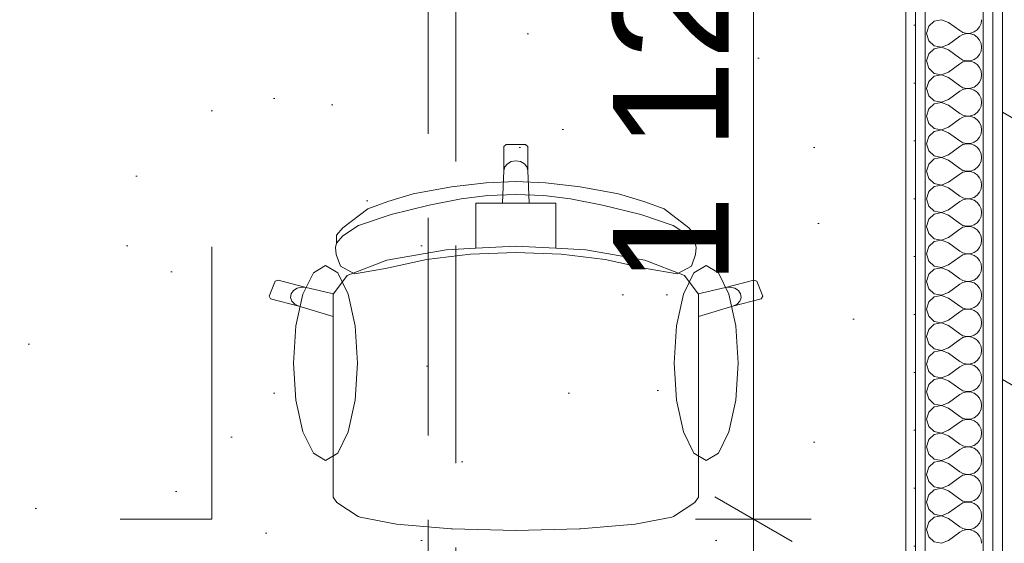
# Model space of a CAD drawing. Header units: millimetres. Extents: x -2532 to 181134, y -4151 to 53885.
# Tile 165 of 220: x 30790 to 32066, y 5179 to 5857. Entities that reach past the tile are written whole.
import ezdxf

# ---------------------------------------------------------------- set-up
doc = ezdxf.new("R2010")
doc.units = ezdxf.units.MM
doc.header["$MEASUREMENT"] = 0
for name, pattern in [('Dot & Dashed', [670.277762, 352.777767, -176.388884, 0, -141.111112]), ('Hidden Line', [391.222223, 282.222223, -109]), ('openingline', [533.333333, 333.333333, -200]), ('Wipeout_Contour', [1000, 0, -1000])]:
    doc.linetypes.add(name, pattern=pattern)
for name, color, linetype, lineweight in [('AR - Mööbel_Pen_No__4', 8, 'Continuous', 13), ('New_AR - Seinad SS 2_Pen_No__207', 5, 'Continuous', 13), ('New_SA - ripplaed_Pen_No__207', 5, 'Continuous', 9), ('SA - tähistused - valgustus_Pen_No__105', 30, 'Continuous', 5), ('SA - valgustid_Pen_No__105', 30, 'Continuous', 5)]:
    doc.layers.add(name, color=color, linetype=linetype, lineweight=lineweight)
for name, color, linetype in [('New_AR - Seinad SS 2', 7, 'Continuous'), ('New_SA - ripplaed', 7, 'Continuous'), ('SA - tähistused - valgustus', 7, 'Continuous'), ('SA - valgustid', 7, 'Continuous')]:
    doc.layers.add(name, color=color, linetype=linetype)
doc.styles.add('GENERATED_STYLE_3', font='txt')
doc.dimstyles.new('GENERATED_STYLE__1', dxfattribs={"dimtxt": 150, "dimasz": 76, "dimexe": 0.18, "dimexo": 0.0625, "dimgap": 0.09, "dimtad": 1, "dimdec": 0, "dimzin": 0, "dimdsep": 46, "dimtxsty": 'GENERATED_STYLE_3', "dimblk": 'ARROWHEAD_2', "dimblk1": 'ARROWHEAD_2', "dimblk2": 'ARROWHEAD_2', "dimcen": 0.09, "dimse1": 1, "dimse2": 1, "dimclrd": 256, "dimclre": 256, "dimclrt": 256, "dimadec": 0, "dimazin": 0, "dimtfac": 1, "dimtdec": 4, "dimtmove": 0, "dimatfit": 3, "dimfxl": 0, "dimtolj": 1, "dimtzin": 0, "dimarcsym": 0})
doc.dimstyles.new('GENERATED_STYLE__2', dxfattribs={"dimtxt": 150, "dimasz": 76, "dimexe": 0.18, "dimexo": 0.0625, "dimgap": 0.09, "dimtad": 1, "dimtih": 1, "dimtoh": 1, "dimdec": 0, "dimzin": 0, "dimdsep": 46, "dimtxsty": 'GENERATED_STYLE_3', "dimblk": 'ARROWHEAD_2', "dimblk1": 'ARROWHEAD_2', "dimblk2": 'ARROWHEAD_2', "dimcen": 0.09, "dimse1": 1, "dimse2": 1, "dimclrd": 256, "dimclre": 256, "dimclrt": 256, "dimadec": 0, "dimazin": 0, "dimtfac": 1, "dimtdec": 4, "dimtmove": 0, "dimatfit": 3, "dimfxl": 0, "dimtolj": 1, "dimtzin": 0, "dimarcsym": 0})
pattern_1 = [(0, (0, 0), (0, 75), [0, -75])]

# ---------------------------------------------------------------- blocks, each defined once
blk = doc.blocks.new('Slab_59_1', base_point=(31938.9, 4310.3))
at = {"layer": 'New_SA - ripplaed_Pen_No__207', "linetype": 'Continuous'}
h = blk.add_hatch(dxfattribs=at)
h.set_pattern_fill('Carpet_0001', color=256, style=0, pattern_type=2)
h.set_pattern_definition([(45, (0, 600), (-190.9188, 190.9188), [0, -180, 0, -270]), (110, (600, 600), (253.717, 92.3454), [0, -132, 0, -228])])
h.paths.add_polyline_path([(31938.9, 4310.3), (31939, 7675.3), (31146.3, 7675.3), (31147.6, 7230.3), (28849.3, 7225.2), (28841.3, 6425.2), (28671.3, 6424.9), (28650.1, 4312.4), (29846.9, 4312.4)])
at = {"layer": 'New_SA - ripplaed_Pen_No__207', "linetype": 'Continuous', "flags": 128}
blk.add_lwpolyline([(31938.9, 4310.3), (31939, 7675.3), (31146.3, 7675.3), (31147.6, 7230.3), (28849.3, 7225.2), (28841.3, 6425.2), (28671.3, 6424.9), (28650.1, 4312.4), (29846.9, 4312.4)], close=True, dxfattribs=at)
blk = doc.blocks.new('Slab_160_1', base_point=(32063.9, 4306.9))
at = {"layer": 'New_SA - ripplaed_Pen_No__207', "linetype": 'Continuous'}
h = blk.add_hatch(dxfattribs=at)
h.set_pattern_fill('Grass_0001', color=256, style=0, pattern_type=2)
h.set_pattern_definition([(90, (0, 0), (-600, 0), [86.6025, -259.8076]), (90, (300, 173.2), (-600, 0), [86.6025, -259.8076]), (30, (0, 0), (-300, 519.615), [86.6025, -259.8076]), (30, (0, 346.4), (-300, 519.615), [86.6025, -259.8076]), (150, (0, 0), (300, 519.615), [86.6025, -259.8076]), (150, (0, 346.4), (300, 519.615), [86.6025, -259.8076])])
h.paths.add_polyline_path([(32063.9, 4306.9), (33063.5, 4306.9), (33263.9, 4306.9), (33263.9, 6106.9), (32063.9, 6106.9)])
at = {"layer": 'New_SA - ripplaed_Pen_No__207', "linetype": 'Continuous', "flags": 128}
blk.add_lwpolyline([(32063.9, 4306.9), (33063.5, 4306.9), (33263.9, 4306.9), (33263.9, 6106.9), (32063.9, 6106.9)], close=True, dxfattribs=at)
blk = doc.blocks.new('*X871')
at = {"layer": 'New_AR - Seinad SS 2_Pen_No__207', "linetype": 'Continuous'}
for p, q in [((31968.4, 5848.7), (31965.7, 5839.3)), ((31975.6, 5855.3), (31968.4, 5848.7)), ((31985.2, 5857.1), (31975.6, 5855.3)), ((31994.3, 5853.6), (31985.2, 5857.1)), ((31994.3, 5853.6), (32008.6, 5842.9)), ((32031.3, 5844), (32034.5, 5847.8)), ((32034.5, 5847.8), (32036.4, 5852.3)), ((32036.4, 5852.3), (32037.1, 5857.1)), ((31965.7, 5839.3), (31968.4, 5829.9)), ((31994.3, 5825), (32008.6, 5835.7)), ((32008.6, 5842.9), (32012.9, 5840.5)), ((32012.9, 5838.1), (32008.6, 5835.7)), ((32012.9, 5840.5), (32017.7, 5839.4)), ((32017.7, 5839.2), (32012.9, 5838.1)), ((32017.7, 5839.4), (32022.6, 5839.6)), ((32022.6, 5839), (32017.7, 5839.2)), ((32022.6, 5839.6), (32027.3, 5841.2)), ((32027.3, 5837.4), (32022.6, 5839)), ((32027.3, 5841.2), (32031.3, 5844)), ((32031.3, 5834.6), (32027.3, 5837.4)), ((32034.5, 5830.8), (32031.3, 5834.6)), ((31968.4, 5829.9), (31975.6, 5823.3)), ((31975.6, 5823.3), (31985.2, 5821.5)), ((31985.2, 5821.4), (31975.6, 5819.5)), ((31985.2, 5821.5), (31994.3, 5825)), ((31994.3, 5817.9), (31985.2, 5821.4)), ((32036.4, 5826.3), (32034.5, 5830.8)), ((32037.1, 5821.4), (32036.4, 5826.3)), ((32036.4, 5816.5), (32037.1, 5821.4)), ((31968.4, 5813), (31965.7, 5803.6)), ((31975.6, 5819.5), (31968.4, 5813)), ((31994.3, 5817.9), (32008.6, 5807.1)), ((32031.3, 5808.2), (32034.5, 5812)), ((32034.5, 5812), (32036.4, 5816.5)), ((31965.7, 5803.6), (31968.4, 5794.2)), ((31994.3, 5789.3), (32008.6, 5800)), ((32008.6, 5807.1), (32012.9, 5804.8)), ((32012.9, 5802.4), (32008.6, 5800)), ((32012.9, 5804.8), (32017.7, 5803.6)), ((32017.7, 5803.5), (32012.9, 5802.4)), ((32017.7, 5803.6), (32022.6, 5803.9)), ((32022.6, 5803.3), (32017.7, 5803.5)), ((32022.6, 5803.9), (32027.3, 5805.5)), ((32027.3, 5801.7), (32022.6, 5803.3)), ((32027.3, 5805.5), (32031.3, 5808.2)), ((32031.3, 5798.9), (32027.3, 5801.7)), ((32034.5, 5795.1), (32031.3, 5798.9)), ((31968.4, 5794.2), (31975.6, 5787.6)), ((31975.6, 5783.8), (31968.4, 5777.2)), ((31975.6, 5787.6), (31985.2, 5785.8)), ((31985.2, 5785.6), (31975.6, 5783.8)), ((31985.2, 5785.8), (31994.3, 5789.3)), ((31994.3, 5782.1), (31985.2, 5785.6)), ((32036.4, 5790.6), (32034.5, 5795.1)), ((32037.1, 5785.7), (32036.4, 5790.6)), ((32036.4, 5780.8), (32037.1, 5785.7)), ((31968.4, 5777.2), (31965.7, 5767.9)), ((31994.3, 5782.1), (32008.6, 5771.4)), ((32008.6, 5771.4), (32012.9, 5769)), ((32027.3, 5769.7), (32031.3, 5772.5)), ((32031.3, 5772.5), (32034.5, 5776.3)), ((32034.5, 5776.3), (32036.4, 5780.8)), ((31965.7, 5767.9), (31968.4, 5758.5)), ((31968.4, 5758.5), (31975.6, 5751.9)), ((31994.3, 5753.6), (32008.6, 5764.3)), ((32012.9, 5766.7), (32008.6, 5764.3)), ((32012.9, 5769), (32017.7, 5767.9)), ((32017.7, 5767.8), (32012.9, 5766.7)), ((32017.7, 5767.9), (32022.6, 5768.2)), ((32022.6, 5767.5), (32017.7, 5767.8)), ((32022.6, 5768.2), (32027.3, 5769.7)), ((32027.3, 5766), (32022.6, 5767.5)), ((32031.3, 5763.2), (32027.3, 5766)), ((32034.5, 5759.4), (32031.3, 5763.2)), ((32036.4, 5754.9), (32034.5, 5759.4)), ((31975.6, 5748.1), (31968.4, 5741.5)), ((31975.6, 5751.9), (31985.2, 5750.1)), ((31985.2, 5749.9), (31975.6, 5748.1)), ((31985.2, 5750.1), (31994.3, 5753.6)), ((31994.3, 5746.4), (31985.2, 5749.9)), ((31994.3, 5746.4), (32008.6, 5735.7)), ((32034.5, 5740.6), (32036.4, 5745.1)), ((32037.1, 5750), (32036.4, 5754.9)), ((32036.4, 5745.1), (32037.1, 5750)), ((31968.4, 5741.5), (31965.7, 5732.1)), ((31965.7, 5732.1), (31968.4, 5722.8)), ((32008.6, 5735.7), (32012.9, 5733.3)), ((32012.9, 5733.3), (32017.7, 5732.2)), ((32017.7, 5732.1), (32012.9, 5731)), ((32017.7, 5732.2), (32022.6, 5732.5)), ((32022.6, 5731.8), (32017.7, 5732.1)), ((32022.6, 5732.5), (32027.3, 5734)), ((32027.3, 5730.3), (32022.6, 5731.8)), ((32027.3, 5734), (32031.3, 5736.8)), ((32031.3, 5736.8), (32034.5, 5740.6)), ((31968.4, 5722.8), (31975.6, 5716.2)), ((31994.3, 5717.9), (32008.6, 5728.6)), ((32012.9, 5731), (32008.6, 5728.6)), ((32031.3, 5727.5), (32027.3, 5730.3)), ((32034.5, 5723.7), (32031.3, 5727.5)), ((32036.4, 5719.2), (32034.5, 5723.7)), ((32037.1, 5714.3), (32036.4, 5719.2)), ((31975.6, 5712.4), (31968.4, 5705.8)), ((31975.6, 5716.2), (31985.2, 5714.4)), ((31985.2, 5714.2), (31975.6, 5712.4)), ((31985.2, 5714.4), (31994.3, 5717.9)), ((31994.3, 5710.7), (31985.2, 5714.2)), ((31994.3, 5710.7), (32008.6, 5700)), ((32034.5, 5704.9), (32036.4, 5709.4)), ((32036.4, 5709.4), (32037.1, 5714.3)), ((31968.4, 5705.8), (31965.7, 5696.4)), ((31965.7, 5696.4), (31968.4, 5687)), ((32008.6, 5700), (32012.9, 5697.6)), ((32012.9, 5695.2), (32008.6, 5692.9)), ((32012.9, 5697.6), (32017.7, 5696.5)), ((32017.7, 5696.4), (32012.9, 5695.2)), ((32017.7, 5696.5), (32022.6, 5696.7)), ((32022.6, 5696.1), (32017.7, 5696.4)), ((32022.6, 5696.7), (32027.3, 5698.3)), ((32027.3, 5694.5), (32022.6, 5696.1)), ((32027.3, 5698.3), (32031.3, 5701.1)), ((32031.3, 5691.8), (32027.3, 5694.5)), ((32031.3, 5701.1), (32034.5, 5704.9)), ((31968.4, 5687), (31975.6, 5680.5)), ((31985.2, 5678.6), (31994.3, 5682.1)), ((31994.3, 5682.1), (32008.6, 5692.9)), ((32034.5, 5688), (32031.3, 5691.8)), ((32036.4, 5683.5), (32034.5, 5688)), ((32037.1, 5678.6), (32036.4, 5683.5)), ((31968.4, 5670.1), (31965.7, 5660.7)), ((31975.6, 5676.7), (31968.4, 5670.1)), ((31975.6, 5680.5), (31985.2, 5678.6)), ((31985.2, 5678.5), (31975.6, 5676.7)), ((31994.3, 5675), (31985.2, 5678.5)), ((31994.3, 5675), (32008.6, 5664.3)), ((32031.3, 5665.4), (32034.5, 5669.2)), ((32034.5, 5669.2), (32036.4, 5673.7)), ((32036.4, 5673.7), (32037.1, 5678.6)), ((31965.7, 5660.7), (31968.4, 5651.3)), ((31994.3, 5646.4), (32008.6, 5657.1)), ((32008.6, 5664.3), (32012.9, 5661.9)), ((32012.9, 5659.5), (32008.6, 5657.1)), ((32012.9, 5661.9), (32017.7, 5660.8)), ((32017.7, 5660.6), (32012.9, 5659.5)), ((32017.7, 5660.8), (32022.6, 5661)), ((32022.6, 5660.4), (32017.7, 5660.6)), ((32022.6, 5661), (32027.3, 5662.6)), ((32027.3, 5658.8), (32022.6, 5660.4)), ((32027.3, 5662.6), (32031.3, 5665.4)), ((32031.3, 5656), (32027.3, 5658.8)), ((32034.5, 5652.2), (32031.3, 5656)), ((31968.4, 5651.3), (31975.6, 5644.7)), ((31975.6, 5644.7), (31985.2, 5642.9)), ((31985.2, 5642.8), (31975.6, 5641)), ((31985.2, 5642.9), (31994.3, 5646.4)), ((31994.3, 5639.3), (31985.2, 5642.8)), ((32036.4, 5647.7), (32034.5, 5652.2)), ((32037.1, 5642.9), (32036.4, 5647.7)), ((32036.4, 5638), (32037.1, 5642.9)), ((31968.4, 5634.4), (31965.7, 5625)), ((31975.6, 5641), (31968.4, 5634.4)), ((31994.3, 5639.3), (32008.6, 5628.6)), ((32031.3, 5629.7), (32034.5, 5633.5)), ((32034.5, 5633.5), (32036.4, 5638)), ((31965.7, 5625), (31968.4, 5615.6)), ((31994.3, 5610.7), (32008.6, 5621.4)), ((32008.6, 5628.6), (32012.9, 5626.2)), ((32012.9, 5623.8), (32008.6, 5621.4)), ((32012.9, 5626.2), (32017.7, 5625.1)), ((32017.7, 5624.9), (32012.9, 5623.8)), ((32017.7, 5625.1), (32022.6, 5625.3)), ((32022.6, 5624.7), (32017.7, 5624.9)), ((32022.6, 5625.3), (32027.3, 5626.9)), ((32027.3, 5623.1), (32022.6, 5624.7)), ((32027.3, 5626.9), (32031.3, 5629.7)), ((32031.3, 5620.3), (32027.3, 5623.1)), ((32034.5, 5616.5), (32031.3, 5620.3)), ((31968.4, 5615.6), (31975.6, 5609)), ((31975.6, 5605.3), (31968.4, 5598.7)), ((31975.6, 5609), (31985.2, 5607.2)), ((31985.2, 5607.1), (31975.6, 5605.3)), ((31985.2, 5607.2), (31994.3, 5610.7)), ((31994.3, 5603.6), (31985.2, 5607.1)), ((32036.4, 5612), (32034.5, 5616.5)), ((32037.1, 5607.1), (32036.4, 5612)), ((32036.4, 5602.3), (32037.1, 5607.1)), ((31968.4, 5598.7), (31965.7, 5589.3)), ((31994.3, 5603.6), (32008.6, 5592.9)), ((32008.6, 5592.9), (32012.9, 5590.5)), ((32027.3, 5591.2), (32031.3, 5594)), ((32031.3, 5594), (32034.5, 5597.8)), ((32034.5, 5597.8), (32036.4, 5602.3)), ((31965.7, 5589.3), (31968.4, 5579.9)), ((31968.4, 5579.9), (31975.6, 5573.3)), ((31994.3, 5575), (32008.6, 5585.7)), ((32012.9, 5588.1), (32008.6, 5585.7)), ((32012.9, 5590.5), (32017.7, 5589.4)), ((32017.7, 5589.2), (32012.9, 5588.1)), ((32017.7, 5589.4), (32022.6, 5589.6)), ((32022.6, 5589), (32017.7, 5589.2)), ((32022.6, 5589.6), (32027.3, 5591.2)), ((32027.3, 5587.4), (32022.6, 5589)), ((32031.3, 5584.6), (32027.3, 5587.4)), ((32034.5, 5580.8), (32031.3, 5584.6)), ((32036.4, 5576.3), (32034.5, 5580.8)), ((31975.6, 5569.5), (31968.4, 5563)), ((31975.6, 5573.3), (31985.2, 5571.5)), ((31985.2, 5571.4), (31975.6, 5569.5)), ((31985.2, 5571.5), (31994.3, 5575)), ((31994.3, 5567.9), (31985.2, 5571.4)), ((31994.3, 5567.9), (32008.6, 5557.1)), ((32034.5, 5562), (32036.4, 5566.5)), ((32037.1, 5571.4), (32036.4, 5576.3)), ((32036.4, 5566.5), (32037.1, 5571.4)), ((31968.4, 5563), (31965.7, 5553.6)), ((31965.7, 5553.6), (31968.4, 5544.2)), ((32008.6, 5557.1), (32012.9, 5554.8)), ((32012.9, 5554.8), (32017.7, 5553.6)), ((32017.7, 5553.5), (32012.9, 5552.4)), ((32017.7, 5553.6), (32022.6, 5553.9)), ((32022.6, 5553.3), (32017.7, 5553.5)), ((32022.6, 5553.9), (32027.3, 5555.5)), ((32027.3, 5551.7), (32022.6, 5553.3)), ((32027.3, 5555.5), (32031.3, 5558.2)), ((32031.3, 5558.2), (32034.5, 5562)), ((31968.4, 5544.2), (31975.6, 5537.6)), ((31994.3, 5539.3), (32008.6, 5550)), ((32012.9, 5552.4), (32008.6, 5550)), ((32031.3, 5548.9), (32027.3, 5551.7)), ((32034.5, 5545.1), (32031.3, 5548.9)), ((32036.4, 5540.6), (32034.5, 5545.1)), ((32037.1, 5535.7), (32036.4, 5540.6)), ((31975.6, 5533.8), (31968.4, 5527.2)), ((31975.6, 5537.6), (31985.2, 5535.8)), ((31985.2, 5535.6), (31975.6, 5533.8)), ((31985.2, 5535.8), (31994.3, 5539.3)), ((31994.3, 5532.1), (31985.2, 5535.6)), ((31994.3, 5532.1), (32008.6, 5521.4)), ((32034.5, 5526.3), (32036.4, 5530.8)), ((32036.4, 5530.8), (32037.1, 5535.7)), ((31968.4, 5527.2), (31965.7, 5517.9)), ((31965.7, 5517.9), (31968.4, 5508.5)), ((32008.6, 5521.4), (32012.9, 5519)), ((32012.9, 5516.7), (32008.6, 5514.3)), ((32012.9, 5519), (32017.7, 5517.9)), ((32017.7, 5517.8), (32012.9, 5516.7)), ((32017.7, 5517.9), (32022.6, 5518.2)), ((32022.6, 5517.5), (32017.7, 5517.8)), ((32022.6, 5518.2), (32027.3, 5519.7)), ((32027.3, 5516), (32022.6, 5517.5)), ((32027.3, 5519.7), (32031.3, 5522.5)), ((32031.3, 5513.2), (32027.3, 5516)), ((32031.3, 5522.5), (32034.5, 5526.3)), ((31968.4, 5508.5), (31975.6, 5501.9)), ((31985.2, 5500.1), (31994.3, 5503.6)), ((31994.3, 5503.6), (32008.6, 5514.3)), ((32034.5, 5509.4), (32031.3, 5513.2)), ((32036.4, 5504.9), (32034.5, 5509.4)), ((32037.1, 5500), (32036.4, 5504.9)), ((31968.4, 5491.5), (31965.7, 5482.1)), ((31975.6, 5498.1), (31968.4, 5491.5)), ((31975.6, 5501.9), (31985.2, 5500.1)), ((31985.2, 5499.9), (31975.6, 5498.1)), ((31994.3, 5496.4), (31985.2, 5499.9)), ((31994.3, 5496.4), (32008.6, 5485.7)), ((32031.3, 5486.8), (32034.5, 5490.6)), ((32034.5, 5490.6), (32036.4, 5495.1)), ((32036.4, 5495.1), (32037.1, 5500)), ((31965.7, 5482.1), (31968.4, 5472.8)), ((31994.3, 5467.9), (32008.6, 5478.6)), ((32008.6, 5485.7), (32012.9, 5483.3)), ((32012.9, 5481), (32008.6, 5478.6)), ((32012.9, 5483.3), (32017.7, 5482.2)), ((32017.7, 5482.1), (32012.9, 5481)), ((32017.7, 5482.2), (32022.6, 5482.5)), ((32022.6, 5481.8), (32017.7, 5482.1)), ((32022.6, 5482.5), (32027.3, 5484)), ((32027.3, 5480.3), (32022.6, 5481.8)), ((32027.3, 5484), (32031.3, 5486.8)), ((32031.3, 5477.5), (32027.3, 5480.3)), ((32034.5, 5473.7), (32031.3, 5477.5)), ((31968.4, 5472.8), (31975.6, 5466.2)), ((31975.6, 5466.2), (31985.2, 5464.4)), ((31985.2, 5464.2), (31975.6, 5462.4)), ((31985.2, 5464.4), (31994.3, 5467.9)), ((31994.3, 5460.7), (31985.2, 5464.2)), ((32036.4, 5469.2), (32034.5, 5473.7)), ((32037.1, 5464.3), (32036.4, 5469.2)), ((32036.4, 5459.4), (32037.1, 5464.3)), ((31968.4, 5455.8), (31965.7, 5446.4)), ((31975.6, 5462.4), (31968.4, 5455.8)), ((31994.3, 5460.7), (32008.6, 5450)), ((32027.3, 5448.3), (32031.3, 5451.1)), ((32031.3, 5451.1), (32034.5, 5454.9)), ((32034.5, 5454.9), (32036.4, 5459.4)), ((31965.7, 5446.4), (31968.4, 5437)), ((31994.3, 5432.1), (32008.6, 5442.9)), ((32008.6, 5450), (32012.9, 5447.6)), ((32012.9, 5445.2), (32008.6, 5442.9)), ((32012.9, 5447.6), (32017.7, 5446.5)), ((32017.7, 5446.4), (32012.9, 5445.2)), ((32017.7, 5446.5), (32022.6, 5446.7)), ((32022.6, 5446.1), (32017.7, 5446.4)), ((32022.6, 5446.7), (32027.3, 5448.3)), ((32027.3, 5444.5), (32022.6, 5446.1)), ((32031.3, 5441.8), (32027.3, 5444.5)), ((32034.5, 5438), (32031.3, 5441.8)), ((31968.4, 5437), (31975.6, 5430.5)), ((31975.6, 5426.7), (31968.4, 5420.1)), ((31975.6, 5430.5), (31985.2, 5428.6)), ((31985.2, 5428.5), (31975.6, 5426.7)), ((31985.2, 5428.6), (31994.3, 5432.1)), ((31994.3, 5425), (31985.2, 5428.5)), ((32036.4, 5433.5), (32034.5, 5438)), ((32037.1, 5428.6), (32036.4, 5433.5)), ((32036.4, 5423.7), (32037.1, 5428.6)), ((31968.4, 5420.1), (31965.7, 5410.7)), ((31994.3, 5425), (32008.6, 5414.3)), ((32008.6, 5414.3), (32012.9, 5411.9)), ((32027.3, 5412.6), (32031.3, 5415.4)), ((32031.3, 5415.4), (32034.5, 5419.2)), ((32034.5, 5419.2), (32036.4, 5423.7)), ((31965.7, 5410.7), (31968.4, 5401.3)), ((31968.4, 5401.3), (31975.6, 5394.7)), ((31994.3, 5396.4), (32008.6, 5407.1)), ((32012.9, 5409.5), (32008.6, 5407.1)), ((32012.9, 5411.9), (32017.7, 5410.8)), ((32017.7, 5410.6), (32012.9, 5409.5)), ((32017.7, 5410.8), (32022.6, 5411)), ((32022.6, 5410.4), (32017.7, 5410.6)), ((32022.6, 5411), (32027.3, 5412.6)), ((32027.3, 5408.8), (32022.6, 5410.4)), ((32031.3, 5406), (32027.3, 5408.8)), ((32034.5, 5402.2), (32031.3, 5406)), ((32036.4, 5397.7), (32034.5, 5402.2)), ((31975.6, 5391), (31968.4, 5384.4)), ((31975.6, 5394.7), (31985.2, 5392.9)), ((31985.2, 5392.8), (31975.6, 5391)), ((31985.2, 5392.9), (31994.3, 5396.4)), ((31994.3, 5389.3), (31985.2, 5392.8)), ((31994.3, 5389.3), (32008.6, 5378.6)), ((32034.5, 5383.5), (32036.4, 5388)), ((32037.1, 5392.9), (32036.4, 5397.7)), ((32036.4, 5388), (32037.1, 5392.9)), ((31968.4, 5384.4), (31965.7, 5375)), ((31965.7, 5375), (31968.4, 5365.6)), ((32008.6, 5378.6), (32012.9, 5376.2)), ((32012.9, 5376.2), (32017.7, 5375.1)), ((32017.7, 5374.9), (32012.9, 5373.8)), ((32017.7, 5375.1), (32022.6, 5375.3)), ((32022.6, 5374.7), (32017.7, 5374.9)), ((32022.6, 5375.3), (32027.3, 5376.9)), ((32027.3, 5373.1), (32022.6, 5374.7)), ((32027.3, 5376.9), (32031.3, 5379.7)), ((32031.3, 5379.7), (32034.5, 5383.5)), ((31968.4, 5365.6), (31975.6, 5359)), ((31994.3, 5360.7), (32008.6, 5371.4)), ((32012.9, 5373.8), (32008.6, 5371.4)), ((32031.3, 5370.3), (32027.3, 5373.1)), ((32034.5, 5366.5), (32031.3, 5370.3)), ((32036.4, 5362), (32034.5, 5366.5)), ((32037.1, 5357.1), (32036.4, 5362)), ((31975.6, 5355.3), (31968.4, 5348.7)), ((31975.6, 5359), (31985.2, 5357.2)), ((31985.2, 5357.1), (31975.6, 5355.3)), ((31985.2, 5357.2), (31994.3, 5360.7)), ((31994.3, 5353.6), (31985.2, 5357.1)), ((31994.3, 5353.6), (32008.6, 5342.9)), ((32034.5, 5347.8), (32036.4, 5352.3)), ((32036.4, 5352.3), (32037.1, 5357.1)), ((31968.4, 5348.7), (31965.7, 5339.3)), ((31965.7, 5339.3), (31968.4, 5329.9)), ((32008.6, 5342.9), (32012.9, 5340.5)), ((32012.9, 5338.1), (32008.6, 5335.7)), ((32012.9, 5340.5), (32017.7, 5339.4)), ((32017.7, 5339.2), (32012.9, 5338.1)), ((32017.7, 5339.4), (32022.6, 5339.6)), ((32022.6, 5339), (32017.7, 5339.2)), ((32022.6, 5339.6), (32027.3, 5341.2)), ((32027.3, 5337.4), (32022.6, 5339)), ((32027.3, 5341.2), (32031.3, 5344)), ((32031.3, 5334.6), (32027.3, 5337.4)), ((32031.3, 5344), (32034.5, 5347.8)), ((31968.4, 5329.9), (31975.6, 5323.3)), ((31985.2, 5321.5), (31994.3, 5325)), ((31994.3, 5325), (32008.6, 5335.7)), ((32034.5, 5330.8), (32031.3, 5334.6)), ((32036.4, 5326.3), (32034.5, 5330.8)), ((32037.1, 5321.4), (32036.4, 5326.3)), ((31968.4, 5313), (31965.7, 5303.6)), ((31975.6, 5319.5), (31968.4, 5313)), ((31975.6, 5323.3), (31985.2, 5321.5)), ((31985.2, 5321.4), (31975.6, 5319.5)), ((31994.3, 5317.9), (31985.2, 5321.4)), ((31994.3, 5317.9), (32008.6, 5307.1)), ((32031.3, 5308.2), (32034.5, 5312)), ((32034.5, 5312), (32036.4, 5316.5)), ((32036.4, 5316.5), (32037.1, 5321.4)), ((31965.7, 5303.6), (31968.4, 5294.2)), ((31994.3, 5289.3), (32008.6, 5300)), ((32008.6, 5307.1), (32012.9, 5304.8)), ((32012.9, 5302.4), (32008.6, 5300)), ((32012.9, 5304.8), (32017.7, 5303.6)), ((32017.7, 5303.5), (32012.9, 5302.4)), ((32017.7, 5303.6), (32022.6, 5303.9)), ((32022.6, 5303.3), (32017.7, 5303.5)), ((32022.6, 5303.9), (32027.3, 5305.5)), ((32027.3, 5301.7), (32022.6, 5303.3)), ((32027.3, 5305.5), (32031.3, 5308.2)), ((32031.3, 5298.9), (32027.3, 5301.7)), ((32034.5, 5295.1), (32031.3, 5298.9)), ((31968.4, 5294.2), (31975.6, 5287.6)), ((31975.6, 5287.6), (31985.2, 5285.8)), ((31985.2, 5285.6), (31975.6, 5283.8)), ((31985.2, 5285.8), (31994.3, 5289.3)), ((31994.3, 5282.1), (31985.2, 5285.6)), ((32036.4, 5290.6), (32034.5, 5295.1)), ((32037.1, 5285.7), (32036.4, 5290.6)), ((32036.4, 5280.8), (32037.1, 5285.7)), ((31968.4, 5277.2), (31965.7, 5267.9)), ((31975.6, 5283.8), (31968.4, 5277.2)), ((31994.3, 5282.1), (32008.6, 5271.4)), ((32027.3, 5269.7), (32031.3, 5272.5)), ((32031.3, 5272.5), (32034.5, 5276.3)), ((32034.5, 5276.3), (32036.4, 5280.8)), ((31965.7, 5267.9), (31968.4, 5258.5)), ((31994.3, 5253.6), (32008.6, 5264.3)), ((32008.6, 5271.4), (32012.9, 5269)), ((32012.9, 5266.7), (32008.6, 5264.3)), ((32012.9, 5269), (32017.7, 5267.9)), ((32017.7, 5267.8), (32012.9, 5266.7)), ((32017.7, 5267.9), (32022.6, 5268.2)), ((32022.6, 5267.5), (32017.7, 5267.8)), ((32022.6, 5268.2), (32027.3, 5269.7)), ((32027.3, 5266), (32022.6, 5267.5)), ((32031.3, 5263.2), (32027.3, 5266)), ((32034.5, 5259.4), (32031.3, 5263.2)), ((31968.4, 5258.5), (31975.6, 5251.9)), ((31975.6, 5248.1), (31968.4, 5241.5)), ((31975.6, 5251.9), (31985.2, 5250.1)), ((31985.2, 5249.9), (31975.6, 5248.1)), ((31985.2, 5250.1), (31994.3, 5253.6)), ((31994.3, 5246.4), (31985.2, 5249.9)), ((32036.4, 5254.9), (32034.5, 5259.4)), ((32037.1, 5250), (32036.4, 5254.9)), ((32036.4, 5245.1), (32037.1, 5250)), ((31968.4, 5241.5), (31965.7, 5232.1)), ((31994.3, 5246.4), (32008.6, 5235.7)), ((32008.6, 5235.7), (32012.9, 5233.3)), ((32022.6, 5232.5), (32027.3, 5234)), ((32027.3, 5234), (32031.3, 5236.8)), ((32031.3, 5236.8), (32034.5, 5240.6)), ((32034.5, 5240.6), (32036.4, 5245.1)), ((31965.7, 5232.1), (31968.4, 5222.8)), ((31968.4, 5222.8), (31975.6, 5216.2)), ((31994.3, 5217.9), (32008.6, 5228.6)), ((32012.9, 5231), (32008.6, 5228.6)), ((32012.9, 5233.3), (32017.7, 5232.2)), ((32017.7, 5232.1), (32012.9, 5231)), ((32017.7, 5232.2), (32022.6, 5232.5)), ((32022.6, 5231.8), (32017.7, 5232.1)), ((32027.3, 5230.3), (32022.6, 5231.8)), ((32031.3, 5227.5), (32027.3, 5230.3)), ((32034.5, 5223.7), (32031.3, 5227.5)), ((32036.4, 5219.2), (32034.5, 5223.7)), ((31975.6, 5212.4), (31968.4, 5205.8)), ((31975.6, 5216.2), (31985.2, 5214.4)), ((31985.2, 5214.2), (31975.6, 5212.4)), ((31985.2, 5214.4), (31994.3, 5217.9)), ((31994.3, 5210.7), (31985.2, 5214.2)), ((31994.3, 5210.7), (32008.6, 5200)), ((32034.5, 5204.9), (32036.4, 5209.4)), ((32037.1, 5214.3), (32036.4, 5219.2)), ((32036.4, 5209.4), (32037.1, 5214.3)), ((31968.4, 5205.8), (31965.7, 5196.4)), ((31965.7, 5196.4), (31968.4, 5187)), ((32008.6, 5200), (32012.9, 5197.6)), ((32012.9, 5197.6), (32017.7, 5196.5)), ((32017.7, 5196.4), (32012.9, 5195.2)), ((32017.7, 5196.5), (32022.6, 5196.7)), ((32022.6, 5196.1), (32017.7, 5196.4)), ((32022.6, 5196.7), (32027.3, 5198.3)), ((32027.3, 5194.5), (32022.6, 5196.1)), ((32027.3, 5198.3), (32031.3, 5201.1)), ((32031.3, 5201.1), (32034.5, 5204.9)), ((31968.4, 5187), (31975.6, 5180.5)), ((31994.3, 5182.1), (32008.6, 5192.9)), ((32012.9, 5195.2), (32008.6, 5192.9)), ((32031.3, 5191.8), (32027.3, 5194.5)), ((32034.5, 5188), (32031.3, 5191.8)), ((32036.4, 5183.5), (32034.5, 5188)), ((32037.1, 5178.6), (32036.4, 5183.5)), ((31975.6, 5180.5), (31985.2, 5178.6)), ((31985.2, 5178.6), (31994.3, 5182.1))]:
    blk.add_line(p, q, dxfattribs=at)
blk = doc.blocks.new('Wall_222_1', base_point=(32063.9, 4310.2))
at = {"linetype": 'Wipeout_Contour', "ltscale": 130177.771659}
blk.add_wipeout([(31938.9, 7675.3), (31938.9, 4310.2), (31951.4, 4310.2), (31951.4, 7675.3)], dxfattribs=at).dxf.layer = 'New_AR - Seinad SS 2'
at = {"layer": 'New_AR - Seinad SS 2_Pen_No__207', "linetype": 'Continuous'}
h = blk.add_hatch(dxfattribs=at)
h.set_pattern_fill('Gypsum_0001', color=256, style=0, pattern_type=2)
h.set_pattern_definition(pattern_1)
h.paths.add_polyline_path([(31938.9, 7675.3), (31938.9, 4310.2), (31951.4, 4310.2), (31951.4, 7675.3)])
at = {"layer": 'New_AR - Seinad SS 2_Pen_No__207', "linetype": 'Continuous', "flags": 128}
blk.add_lwpolyline([(31938.9, 7675.3), (31938.9, 4310.2)], dxfattribs=at)
at = {"linetype": 'Wipeout_Contour', "ltscale": 130232.698385}
blk.add_wipeout([(31951.4, 7687.8), (31951.4, 4310.2), (31963.9, 4310.2), (31963.9, 7687.8)], dxfattribs=at).dxf.layer = 'New_AR - Seinad SS 2'
at = {"layer": 'New_AR - Seinad SS 2_Pen_No__207', "linetype": 'Continuous'}
h = blk.add_hatch(dxfattribs=at)
h.set_pattern_fill('Gypsum_0001', color=256, style=0, pattern_type=2)
h.set_pattern_definition(pattern_1)
h.paths.add_polyline_path([(31951.4, 7687.8), (31951.4, 4310.2), (31963.9, 4310.2), (31963.9, 7687.8)])
blk.add_line((31951.4, 7687.8), (31951.4, 4310.2), dxfattribs=at)
at = {"linetype": 'Wipeout_Contour', "ltscale": 130410.337318}
blk.add_wipeout([(31963.9, 7700.3), (31963.9, 4310.2), (32038.9, 4310.2), (32038.9, 7700.3)], dxfattribs=at).dxf.layer = 'New_AR - Seinad SS 2'
at = {"layer": 'New_AR - Seinad SS 2_Pen_No__207', "linetype": 'Continuous'}
blk.add_line((31963.9, 7700.3), (31963.9, 4310.2), dxfattribs=at)
at = {"layer": 'New_AR - Seinad SS 2'}
blk.add_blockref('*X871', (0, 0), dxfattribs=at)
at = {"linetype": 'Wipeout_Contour', "ltscale": 130617.335044}
blk.add_wipeout([(32038.9, 7775.3), (32038.9, 4310.2), (32051.4, 4310.2), (32051.4, 7775.3)], dxfattribs=at).dxf.layer = 'New_AR - Seinad SS 2'
at = {"layer": 'New_AR - Seinad SS 2_Pen_No__207', "linetype": 'Continuous'}
h = blk.add_hatch(dxfattribs=at)
h.set_pattern_fill('Gypsum_0001', color=256, style=0, pattern_type=2)
h.set_pattern_definition(pattern_1)
h.paths.add_polyline_path([(32038.9, 7775.3), (32038.9, 4310.2), (32051.4, 4310.2), (32051.4, 7775.3)])
blk.add_line((32038.9, 7775.3), (32038.9, 4310.2), dxfattribs=at)
at = {"linetype": 'Wipeout_Contour', "ltscale": 130672.304418}
blk.add_wipeout([(32051.4, 7787.8), (32051.4, 4310.2), (32063.9, 4310.2), (32063.9, 7787.8)], dxfattribs=at).dxf.layer = 'New_AR - Seinad SS 2'
at = {"layer": 'New_AR - Seinad SS 2_Pen_No__207', "linetype": 'Continuous'}
h = blk.add_hatch(dxfattribs=at)
h.set_pattern_fill('Gypsum_0001', color=256, style=0, pattern_type=2)
h.set_pattern_definition(pattern_1)
h.paths.add_polyline_path([(32051.4, 7787.8), (32051.4, 4310.2), (32063.9, 4310.2), (32063.9, 7787.8)])
blk.add_line((32051.4, 7787.8), (32051.4, 4310.2), dxfattribs=at)
at = {"layer": 'New_AR - Seinad SS 2_Pen_No__207', "linetype": 'Continuous', "flags": 128}
blk.add_lwpolyline([(32063.9, 4310.2), (32063.9, 7800.3)], dxfattribs=at)
blk = doc.blocks.new('Office Chair 06 22_2')
at = {"layer": 'AR - Mööbel_Pen_No__4', "linetype": 'openingline'}
for p, q in [((304.4, 497.5), (307.5, 500)), ((307.5, 500), (320, 500)), ((332.5, 500), (320, 500)), ((335.6, 497.5), (332.5, 500)), ((304.4, 466.2), (304.4, 497.5)), ((335.6, 466.2), (335.6, 497.5)), ((305.6, 471), (309, 475.2)), ((309, 475.2), (314, 477.9)), ((314, 477.9), (320, 478.9)), ((326, 477.9), (320, 478.9)), ((331, 475.2), (326, 477.9)), ((334.4, 471), (331, 475.2)), ((302.6, 423.9), (304.4, 466.2)), ((304.4, 466.2), (305.6, 471)), ((335.6, 466.2), (334.4, 471)), ((337.4, 423.9), (335.6, 466.2)), ((236.6, 445.3), (281.6, 450.6)), ((281.6, 450.6), (320, 452.2)), ((358.4, 450.6), (320, 452.2)), ((403.4, 445.3), (358.4, 450.6)), ((154.1, 426.2), (186.9, 436.1)), ((186.9, 436.1), (236.6, 445.3)), ((320, 435.3), (283.7, 433.8)), ((320, 435.3), (356.3, 433.8)), ((453.1, 436.1), (403.4, 445.3)), ((485.9, 426.2), (453.1, 436.1)), ((127.9, 416.8), (154.1, 426.2)), ((158.1, 409.4), (207.6, 421.6)), ((207.6, 421.6), (249, 429.7)), ((283.7, 433.8), (249, 429.7)), ((268.1, 398.6), (268.1, 423.9)), ((268.1, 423.9), (302.6, 423.9)), ((302.6, 423.9), (320, 423.9)), ((337.4, 423.9), (320, 423.9)), ((371.9, 423.9), (337.4, 423.9)), ((356.3, 433.8), (391, 429.7)), ((371.9, 398.6), (371.9, 423.9)), ((432.4, 421.6), (391, 429.7)), ((481.9, 409.4), (432.4, 421.6)), ((512.1, 416.8), (485.9, 426.2)), ((95.7, 391.9), (127.9, 416.8)), ((158.1, 409.4), (116, 395)), ((481.9, 409.4), (524, 395)), ((544.3, 391.9), (512.1, 416.8)), ((268.1, 365.8), (268.1, 398.6)), ((371.9, 365.8), (371.9, 398.6)), ((87.5, 382.7), (95.7, 391.9)), ((116, 395), (95.7, 381.6)), ((524, 395), (544.3, 381.6)), ((552.5, 382.7), (544.3, 391.9)), ((86.3, 366.5), (87.5, 372.4)), ((87.5, 372.4), (87.5, 382.7)), ((95.7, 381.6), (87.5, 372.4)), ((544.3, 381.6), (552.5, 372.4)), ((552.5, 372.4), (552.5, 382.7)), ((553.7, 366.5), (552.5, 372.4)), ((87.2, 357.6), (86.3, 366.5)), ((92.4, 342.6), (87.2, 357.6)), ((152.7, 350.3), (229.4, 363.8)), ((261.2, 358), (204.2, 351.2)), ((229.4, 363.8), (268.1, 365.8)), ((320, 360), (261.2, 358)), ((268.1, 365.8), (320, 368.5)), ((371.9, 365.8), (320, 368.5)), ((320, 360), (378.8, 358)), ((410.6, 363.8), (371.9, 365.8)), ((378.8, 358), (435.8, 351.2)), ((487.3, 350.3), (410.6, 363.8)), ((547.6, 342.6), (552.8, 357.6)), ((552.8, 357.6), (553.7, 366.5)), ((101.3, 330.2), (152.7, 350.3)), ((204.2, 351.2), (151.1, 339.2)), ((435.8, 351.2), (488.9, 339.2)), ((538.7, 330.2), (487.3, 350.3)), ((43.9, 306.2), (57.4, 333.6)), ((57.4, 333.6), (73.3, 343.2)), ((73.3, 343.2), (89.2, 333.6)), ((89.2, 333.6), (102.7, 306.2)), ((110.8, 332.7), (92.4, 342.6)), ((151.1, 339.2), (110.8, 332.7)), ((488.9, 339.2), (529.2, 332.7)), ((529.2, 332.7), (547.6, 342.6)), ((550.8, 333.6), (537.3, 306.2)), ((566.7, 343.2), (550.8, 333.6)), ((582.6, 333.6), (566.7, 343.2)), ((596.1, 306.2), (582.6, 333.6)), ((0, 303.5), (7.7, 322.8)), ((7.7, 322.8), (11.6, 324.4)), ((11.6, 324.4), (48.2, 314.8)), ((83.5, 306.5), (101.3, 330.2)), ((556.5, 306.5), (538.7, 330.2)), ((628.4, 324.4), (591.8, 314.8)), ((632.3, 322.8), (628.4, 324.4)), ((640, 303.5), (632.3, 322.8)), ((27.8, 301.7), (28.6, 306.6)), ((28.6, 306.6), (31.5, 310.9)), ((31.5, 310.9), (36.3, 314)), ((36.3, 314), (42.1, 315.3)), ((42.1, 315.3), (48.2, 314.8)), ((48.2, 314.8), (83.5, 306.5)), ((83.3, 306.4), (83.5, 306.5)), ((83.3, 306.4), (83.3, 277.3)), ((591.8, 314.8), (556.5, 306.5)), ((556.7, 306.4), (556.5, 306.5)), ((556.7, 306.4), (556.7, 277.3)), ((597.9, 315.3), (591.8, 314.8)), ((603.7, 314), (597.9, 315.3)), ((608.5, 310.9), (603.7, 314)), ((611.4, 306.6), (608.5, 310.9)), ((612.2, 301.7), (611.4, 306.6)), ((2, 300.3), (0, 303.5)), ((38.6, 290.6), (2, 300.3)), ((29.5, 296.9), (27.8, 301.7)), ((33.3, 293.1), (29.5, 296.9)), ((34.9, 265.2), (43.9, 306.2)), ((102.7, 306.2), (111.7, 265.2)), ((537.3, 306.2), (528.3, 265.2)), ((605.1, 265.2), (596.1, 306.2)), ((601.4, 290.6), (638, 300.3)), ((606.7, 293.1), (610.5, 296.9)), ((610.5, 296.9), (612.2, 301.7)), ((638, 300.3), (640, 303.5)), ((38.6, 290.6), (33.3, 293.1)), ((83.3, 277.3), (38.6, 290.6)), ((556.7, 277.3), (601.4, 290.6)), ((601.4, 290.6), (606.7, 293.1)), ((83.3, 100.1), (83.3, 277.3)), ((556.7, 100.1), (556.7, 277.3)), ((31.7, 216.9), (34.9, 265.2)), ((111.7, 265.2), (114.8, 216.9)), ((528.3, 265.2), (525.2, 216.9)), ((608.3, 216.9), (605.1, 265.2)), ((34.9, 168.6), (31.7, 216.9)), ((114.8, 216.9), (111.7, 168.6)), ((525.2, 216.9), (528.3, 168.6)), ((605.1, 168.6), (608.3, 216.9)), ((43.9, 127.6), (34.9, 168.6)), ((111.7, 168.6), (102.7, 127.6)), ((528.3, 168.6), (537.3, 127.6)), ((596.1, 127.6), (605.1, 168.6)), ((57.4, 100.2), (43.9, 127.6)), ((102.7, 127.6), (89.2, 100.2)), ((537.3, 127.6), (550.8, 100.2)), ((582.6, 100.2), (596.1, 127.6)), ((73.3, 90.6), (57.4, 100.2)), ((89.2, 100.2), (73.3, 90.6)), ((83.3, 69.6), (83.3, 100.1)), ((550.8, 100.2), (566.7, 90.6)), ((556.7, 69.6), (556.7, 100.1)), ((566.7, 90.6), (582.6, 100.2)), ((83.3, 43.3), (83.3, 69.6)), ((556.7, 43.3), (556.7, 69.6)), ((88, 36), (83.3, 43.3)), ((552, 36), (556.7, 43.3)), ((115.7, 18), (88, 36)), ((524.3, 18), (552, 36)), ((117.9, 17.3), (115.7, 18)), ((165.3, 8.2), (117.9, 17.3)), ((474.7, 8.2), (522.1, 17.3)), ((522.1, 17.3), (524.3, 18)), ((236.3, 2.2), (165.3, 8.2)), ((237.4, 2.1), (236.3, 2.2)), ((320, 0), (237.4, 2.1)), ((320, 0), (402.6, 2.1)), ((402.6, 2.1), (403.7, 2.2)), ((403.7, 2.2), (474.7, 8.2))]:
    blk.add_line(p, q, dxfattribs=at)
blk = doc.blocks.new('Beam_323_1', base_point=(31337.5, 4909))
at = {"layer": 'SA - valgustid_Pen_No__105', "linetype": 'Hidden Line'}
for p, q in [((31355.4, 4891.1), (31355.4, 6648.6)), ((31319.6, 4926.9), (31319.6, 6612.8))]:
    blk.add_line(p, q, dxfattribs=at)
blk = doc.blocks.new('*D2109')
at = {"layer": 'SA - tähistused - valgustus_Pen_No__105', "linetype": 'Continuous'}
for p, q in [((31039.2, 6733.8), (31039.2, 6883.8)), ((31938.8, 6733.8), (31938.8, 6883.8)), ((31068.1, 6858.8), (31010.3, 6758.8)), ((31909.9, 6758.8), (31967.7, 6858.8)), ((31039.2, 6808.8), (31938.8, 6808.8)), ((31938.8, 6808.8), (31987.7, 6808.8))]:
    blk.add_line(p, q, dxfattribs=at)
at = {"layer": 'SA - tähistused - valgustus_Pen_No__105', "insert": (31318.2, 6838.8), "char_height": 150, "attachment_point": 7, "style": 'GENERATED_STYLE_3'}
blk.add_mtext('\\A1;{\\pql;\\fArial|b0|i0|c0|p34;900}', dxfattribs=at)
blk = doc.blocks.new('ARROWHEAD_2')
at = {"linetype": 'Continuous'}
for p, q in [((-0.378, -0.655), (0.378, 0.655)), ((0, 0), (-1, 0))]:
    blk.add_line(p, q, dxfattribs=at)
blk = doc.blocks.new('*D2110')
at = {"layer": 'SA - tähistused - valgustus_Pen_No__105', "linetype": 'Continuous'}
for p, q in [((31691.2, 5238.8), (31791.2, 5181.1)), ((31816.2, 5210), (31666.2, 5210)), ((31741.2, 4310.3), (31741.2, 5210)), ((31691.2, 4339.2), (31791.2, 4281.5)), ((31816.2, 4310.3), (31666.2, 4310.3)), ((31741.2, 4261.4), (31741.2, 4310.3))]:
    blk.add_line(p, q, dxfattribs=at)
at = {"layer": 'SA - tähistused - valgustus_Pen_No__105', "insert": (31711.2, 4589.4), "char_height": 150, "attachment_point": 7, "rotation": 90, "style": 'GENERATED_STYLE_3'}
blk.add_mtext('\\A1;{\\pql;\\fArial|b0|i0|c0|p34;900}', dxfattribs=at)
blk = doc.blocks.new('*D2111')
at = {"layer": 'SA - tähistused - valgustus_Pen_No__105', "linetype": 'Continuous'}
for p, q in [((31691.2, 6358.8), (31791.2, 6301.1)), ((31816.2, 6330), (31666.2, 6330)), ((31741.2, 5210), (31741.2, 6330)), ((31691.2, 5238.8), (31791.2, 5181.1)), ((31816.2, 5210), (31666.2, 5210))]:
    blk.add_line(p, q, dxfattribs=at)
at = {"layer": 'SA - tähistused - valgustus_Pen_No__105', "insert": (31711.2, 5513.5), "char_height": 150, "attachment_point": 7, "rotation": 90, "style": 'GENERATED_STYLE_3'}
blk.add_mtext('\\A1;{\\pql;\\fArial|b0|i0|c0|p34;1\xa0120}', dxfattribs=at)

msp = doc.modelspace()

# ---------------------------------------------------------------- linework, layer by layer
at = {"layer": 'SA - tähistused - valgustus_Pen_No__105', "linetype": 'Dot & Dashed'}
msp.add_lwpolyline([(29579.2, 5210), (31039.2, 5210), (31039.2, 6330), (29579.2, 6330)], close=True, dxfattribs=at)

# ---------------------------------------------------------------- block references
at = {"layer": 'AR - Mööbel_Pen_No__4', "linetype": 'openingline', "zscale": 1000}
msp.add_blockref('Office Chair 06 22_2', (31113.2, 5195.3), dxfattribs=at)
at = {"layer": 'New_SA - ripplaed', "linetype": 'Continuous'}
for name, p in [('Slab_59_1', (31938.9, 4310.3)), ('Slab_160_1', (32063.9, 4306.9))]:
    msp.add_blockref(name, p, dxfattribs=at)
at = {"layer": 'SA - valgustid'}
msp.add_blockref('Beam_323_1', (31337.5, 4909), dxfattribs=at)

# ---------------------------------------------------------------- dimensions: what is measured, and where the dimension line sits
at = {"layer": 'SA - tähistused - valgustus', "linetype": 'Continuous'}
dim = msp.add_linear_dim(base=(31741.2, 6330), p1=(31039.2, 5210), p2=(31039.2, 6330), angle=90, dimstyle='GENERATED_STYLE__1', dxfattribs=at)
dim.commit()
dim.dimension.update_dxf_attribs({"geometry": '*D2111', "text_midpoint": (31636.2, 5777.5), "dimtype": 160, "text_rotation": 90})

# ---------------------------------------------------------------- next in the draw order: block references
at = {"layer": 'New_AR - Seinad SS 2'}
msp.add_blockref('Wall_222_1', (32063.9, 4310.2), dxfattribs=at)

# ---------------------------------------------------------------- next in the draw order: dimensions: what is measured, and where the dimension line sits
at = {"layer": 'SA - tähistused - valgustus', "linetype": 'Continuous'}
dim = msp.add_linear_dim(base=(31938.8, 6808.8), p1=(31039.2, 6330), p2=(31938.8, 4310.3), dimstyle='GENERATED_STYLE__2', dxfattribs=at)
dim.commit()
dim.dimension.update_dxf_attribs({"geometry": '*D2109', "text_midpoint": (31494, 6913.8), "dimtype": 160})
dim = msp.add_linear_dim(base=(31741.2, 5210), p1=(31938.8, 4310.3), p2=(31039.2, 5210), angle=90, dimstyle='GENERATED_STYLE__1', dxfattribs=at)
dim.commit()
dim.dimension.update_dxf_attribs({"geometry": '*D2110', "text_midpoint": (31636.2, 4765.2), "dimtype": 160, "text_rotation": 90})

doc.saveas('drawing.dxf')
